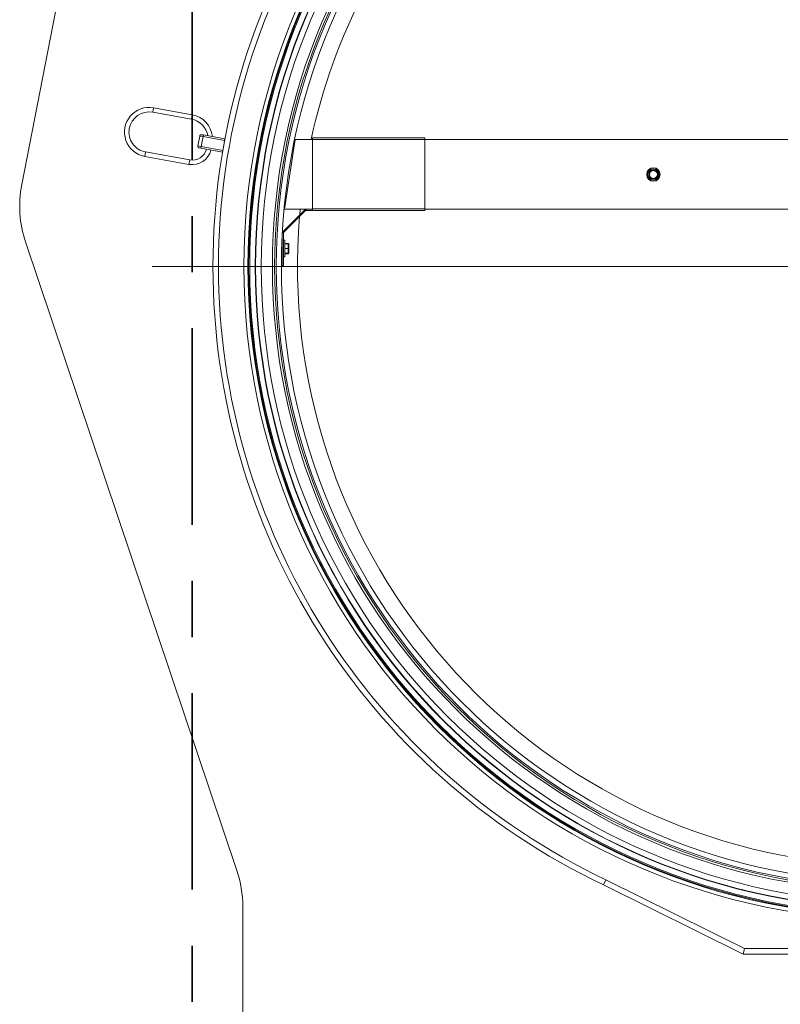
# Model space of a CAD drawing. Header units: metres. Extents: x 1333.9 to 1416.6, y -82.7 to -2.5.
# Tile 48 of 160: x 1361.2 to 1362.5, y -12.4 to -10.7. Entities that reach past the tile are written whole.
import ezdxf

# ---------------------------------------------------------------- set-up
doc = ezdxf.new("R2010")
doc.units = ezdxf.units.M
doc.linetypes.add('AUSGEZOGEN', pattern=[0])
doc.linetypes.add('STRICHPUNKT2_S5', pattern=[0.49999999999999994, 0.35, -0.05, 0.05, -0.05])
for name, color, linetype, lineweight in [('XR$3$Achsen', 4, 'AUSGEZOGEN', 13), ('XR$5$AM_0', 7, 'AUSGEZOGEN', 50), ('XR$5$MARKETING_DRW', 7, 'AUSGEZOGEN', 13), ('XR$5$ZR_Heizung', 1, 'AUSGEZOGEN', 13), ('XR$5$ZR_Sanitär', 1, 'AUSGEZOGEN', 13)]:
    doc.layers.add(name, color=color, linetype=linetype, lineweight=lineweight)

# ---------------------------------------------------------------- blocks, each defined once
blk = doc.blocks.new('A$C43b69e9d')
at = {"layer": 'XR$5$AM_0', "lineweight": 18, "transparency": 33554687}
for p, q in [((-0.0003532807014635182, 0.02805382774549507), (-0.000712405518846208, 0.02605381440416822)), ((-0.0005124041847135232, 0.02601790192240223), (-0.0001532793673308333, 0.02801791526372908)), ((-0.0001532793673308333, 0.02801791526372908), (-0.0003532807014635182, 0.02805382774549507)), ((0.00164673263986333, 0.02769470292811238), (0.001332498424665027, 0.02594469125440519)), ((0.001532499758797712, 0.0259087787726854), (0.001846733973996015, 0.02765879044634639)), ((0.00164673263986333, 0.02769470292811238), (0.001846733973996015, 0.02765879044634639)), ((-0.0005124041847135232, 0.02601790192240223), (-0.000712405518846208, 0.02605381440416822)), ((0.001332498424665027, 0.02594469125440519), (0.001532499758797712, 0.0259087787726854)), ((-0.0001592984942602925, 0.02453515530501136), (1.577485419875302e-05, 0.0255101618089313)), ((9.077535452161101e-05, 0.0254966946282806), (-8.429799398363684e-05, 0.02452168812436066)), ((1.577485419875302e-05, 0.0255101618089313), (2.924203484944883e-05, 0.02558516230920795)), ((9.077535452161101e-05, 0.0254966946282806), (1.577485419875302e-05, 0.0255101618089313)), ((0.0001177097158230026, 0.02564669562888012), (9.077535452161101e-05, 0.0254966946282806)), ((0.0005407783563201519, 0.02541589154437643), (9.077535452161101e-05, 0.0254966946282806)), ((0.0001177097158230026, 0.02564669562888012), (0.0005677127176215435, 0.02556589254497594)), ((0.0003657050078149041, 0.02444088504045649), (0.0005407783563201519, 0.02541589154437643)), ((0.0006157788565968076, 0.02540242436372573), (0.0004407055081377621, 0.02442741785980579)), ((0.0005407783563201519, 0.02541589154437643), (0.0005677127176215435, 0.02556589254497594)), ((0.0006157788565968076, 0.02540242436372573), (0.0005407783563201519, 0.02541589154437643)), ((0.0006292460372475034, 0.02547742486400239), (0.0006157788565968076, 0.02540242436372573)), ((-0.0001592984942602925, 0.02453515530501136), (-0.0001595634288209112, 0.02453367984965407)), ((-8.429799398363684e-05, 0.02452168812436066), (-0.0001592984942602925, 0.02453515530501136)), ((-8.429799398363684e-05, 0.02452168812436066), (0.0001407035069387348, 0.02448128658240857)), ((0.0001407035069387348, 0.02448128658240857), (0.0003657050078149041, 0.02444088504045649)), ((0.0004407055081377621, 0.02442741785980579), (0.0003657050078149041, 0.02444088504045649)), ((0.0004404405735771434, 0.02442594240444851), (0.0004407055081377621, 0.02442741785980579)), ((-0.004701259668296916, 0.02186306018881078), (-0.004701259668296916, 0.02186301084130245)), ((-0.004650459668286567, 0.02186185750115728), (-0.004650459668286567, 0.02182896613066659)), ((-0.004396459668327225, 0.02182896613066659), (-0.004396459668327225, 0.02185445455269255)), ((-0.005285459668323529, 0.02182896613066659), (-0.003818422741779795, 0.02182896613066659)), ((-0.005285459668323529, 0.02182896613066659), (-0.005285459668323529, 0.02177816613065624)), ((-0.005285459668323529, 0.02177816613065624), (-0.003818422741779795, 0.02177816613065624)), ((-0.004904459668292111, 0.02177816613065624), (-0.004904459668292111, 0.02171466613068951)), ((-0.004904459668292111, 0.02171466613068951), (-0.00414245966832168, 0.02171466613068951)), ((-0.004756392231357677, 0.02171466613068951), (-0.004756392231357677, 0.02156226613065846)), ((-0.004756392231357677, 0.02156226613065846), (-0.004739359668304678, 0.02156226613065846)), ((-0.004739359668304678, 0.02171466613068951), (-0.004739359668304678, 0.02156226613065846)), ((-0.004739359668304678, 0.02156226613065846), (-0.004523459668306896, 0.02156226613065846)), ((-0.004713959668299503, 0.02153686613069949), (-0.004728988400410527, 0.02153686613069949)), ((-0.004523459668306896, 0.02153686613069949), (-0.004713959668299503, 0.02153686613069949)), ((-0.004523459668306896, 0.02171466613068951), (-0.004523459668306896, 0.02156226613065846)), ((-0.004523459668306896, 0.02156226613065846), (-0.004307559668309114, 0.02156226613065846)), ((-0.004523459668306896, 0.02156226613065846), (-0.004523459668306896, 0.02153686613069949)), ((-0.004332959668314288, 0.02153686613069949), (-0.004523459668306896, 0.02153686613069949)), ((-0.004317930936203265, 0.02153686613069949), (-0.004332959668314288, 0.02153686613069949)), ((-0.004307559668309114, 0.02171466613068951), (-0.004307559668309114, 0.02156226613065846)), ((-0.004307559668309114, 0.02156226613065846), (-0.004290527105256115, 0.02156226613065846)), ((-0.004290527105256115, 0.02171466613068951), (-0.004290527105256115, 0.02156226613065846)), ((-0.00414245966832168, 0.02171466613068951), (-0.00414245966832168, 0.02177816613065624)), ((-0.003818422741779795, 0.02177816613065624), (-0.003818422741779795, 0.02182896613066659)), ((-0.003800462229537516, 0.02177072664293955), (-0.003764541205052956, 0.02180664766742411)), ((-0.003800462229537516, 0.02177072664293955), (-0.002803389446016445, 0.02077365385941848)), ((-0.003764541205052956, 0.02180664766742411), (-0.002767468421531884, 0.02080957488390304)), ((-0.002745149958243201, 0.02173383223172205), (-0.002745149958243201, 0.02172602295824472)), ((0.0004044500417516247, 0.0212496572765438), (-0.002745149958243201, 0.02173383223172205)), ((-0.002745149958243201, 0.02172602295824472), (-0.002745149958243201, 0.02045705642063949)), ((-0.002745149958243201, 0.02101417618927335), (-0.002994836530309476, 0.02103694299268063)), ((0.0003536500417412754, 0.02125746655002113), (0.0004044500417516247, 0.02125746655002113)), ((0.0004044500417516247, 0.0212496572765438), (0.0004044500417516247, 0.02125746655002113)), ((0.0004044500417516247, 0.02045705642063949), (0.0004044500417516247, 0.0212496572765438)), ((-0.002803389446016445, 0.02077365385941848), (-0.002767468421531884, 0.02080957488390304)), ((-0.00279594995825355, 0.0207556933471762), (-0.002745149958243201, 0.0207556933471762)), ((-0.00279594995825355, 0.0207556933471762), (-0.00279594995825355, 0.02045705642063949)), ((-0.00279594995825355, 0.01537705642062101), (-0.00279594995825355, 0.02045705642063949)), ((-0.002719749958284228, 0.02045705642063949), (-0.00279594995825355, 0.02045705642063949)), ((-0.002719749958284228, 0.02045705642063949), (-0.002719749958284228, 0.01537705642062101)), ((-0.002719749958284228, 0.02045705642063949), (0.0004044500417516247, 0.02045705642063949)), ((0.0004044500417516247, 0.01537705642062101), (0.0004044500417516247, 0.02045705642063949)), ((0.0004806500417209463, 0.02045705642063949), (0.0004044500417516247, 0.02045705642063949)), ((0.0004806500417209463, 0.02045705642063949), (0.0004806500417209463, 0.01537705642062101)), ((-0.00279594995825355, 0.01537705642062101), (-0.002719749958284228, 0.01537705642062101)), ((-0.002745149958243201, 0.01537705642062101), (-0.002745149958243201, -0.02741489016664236)), ((-0.002719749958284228, 0.01537705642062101), (0.0004044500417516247, 0.01537705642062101)), ((0.0004044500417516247, -0.02741489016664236), (0.0004044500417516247, 0.01537705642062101)), ((0.0004044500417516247, 0.01537705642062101), (0.0004806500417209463, 0.01537705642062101)), ((-0.03645094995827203, 0.0009660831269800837), (-0.03332006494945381, 0.007290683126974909)), ((-0.03309154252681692, 0.007179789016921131), (-0.03619694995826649, 0.0009066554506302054)), ((-0.03309154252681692, 0.007179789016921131), (-0.03332006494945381, 0.007290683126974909)), ((-0.03619694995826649, 0.0009066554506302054), (-0.03645094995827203, 0.0009660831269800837)), ((-0.03645094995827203, -0.01300391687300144), (-0.03645094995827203, 0.0009660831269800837)), ((-0.03619694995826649, 0.0009066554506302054), (-0.03619694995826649, -0.01294448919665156))]:
    blk.add_line(p, q, dxfattribs=at)
for centre, radius in [((-0.005335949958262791, -0.006018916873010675), 0.02958770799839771), ((-0.005335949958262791, -0.006018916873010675), 0.02940662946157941), ((-0.005335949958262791, -0.006018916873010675), 0.02937110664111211), ((-0.005335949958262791, -0.006018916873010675), 0.02932471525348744), ((-0.005335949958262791, -0.006018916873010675), 0.02907133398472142), ((-0.005335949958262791, -0.006018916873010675), 0.02905588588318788), ((-0.005335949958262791, -0.006018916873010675), 0.0288018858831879), ((-0.005335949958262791, -0.006018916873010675), 0.0282938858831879), ((-0.005335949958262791, -0.006018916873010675), 0.028194), ((-0.005335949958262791, -0.006018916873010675), 0.02812215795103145), ((-0.005335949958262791, -0.006018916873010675), 0.02788920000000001), ((-0.001170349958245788, 0.005030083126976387), 0.0003047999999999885), ((-0.001170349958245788, 0.005030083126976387), 0.0002616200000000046), ((-0.001170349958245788, 0.005030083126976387), 0.0002108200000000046), ((-0.001170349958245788, 0.005030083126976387), 0.0001993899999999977), ((-0.001170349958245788, 0.005030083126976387), 0.0001879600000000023), ((-0.001170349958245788, 0.005030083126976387), 0.0001778)]:
    blk.add_circle(centre, radius, dxfattribs=at)
for centre, radius, start, end in [((0.0007467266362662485, 0.02785630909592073), 0.001117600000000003, 349.8203798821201, 169.8203798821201), ((0.0007467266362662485, 0.02785630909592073), 0.0009143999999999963, 79.82037988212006, 169.82037988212), ((0.0007467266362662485, 0.02785630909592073), 0.0009144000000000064, 349.8203798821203, 79.8203798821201), ((0.0001376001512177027, 0.02590118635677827), 0.0008636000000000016, 169.8203798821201, 256.4480932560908), ((0.0001376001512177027, 0.02590118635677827), 0.0006604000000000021, 169.82037988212, 255.4086541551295), ((0.0004324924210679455, 0.02610629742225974), 0.001117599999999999, 275.6470000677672, 349.82037988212), ((0.0004324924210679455, 0.02610629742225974), 0.0009144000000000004, 279.2916005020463, 349.82037988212), ((0.0001042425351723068, 0.02557169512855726), 7.620000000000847e-05, 79.82037988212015, 169.8203798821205), ((0.0005542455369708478, 0.02549089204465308), 7.620000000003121e-05, 349.8203798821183, 79.82037988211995), ((-0.005335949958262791, -0.006018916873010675), 0.030988, 25.43635311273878, 154.5636468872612), ((-0.005335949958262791, -0.006018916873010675), 0.030734, 25.43263934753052, 154.5673606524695), ((-0.004713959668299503, 0.02156226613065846), 2.539999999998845e-05, 180, 270), ((-0.004332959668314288, 0.02156226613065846), 2.54e-05, 270, 0), ((-0.003818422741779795, 0.02175276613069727), 2.539999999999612e-05, 45, 90), ((-0.003818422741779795, 0.02175276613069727), 7.619999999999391e-05, 45.00000000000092, 83.744597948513), ((-0.005335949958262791, -0.006018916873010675), 0.02715695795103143, 85.22084149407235, 174.6332611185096), ((-0.002821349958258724, 0.0207556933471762), 2.539999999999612e-05, 0, 44.9999999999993), ((-0.002821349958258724, 0.0207556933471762), 7.620000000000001e-05, 0, 45.00000000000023), ((-0.005335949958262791, -0.006018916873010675), 0.02715695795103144, 47.68249084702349, 77.79684552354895)]:
    blk.add_arc(centre, radius, start, end, dxfattribs=at)
for centre, start_param, end_param in [((-0.004728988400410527, 0.02156226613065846), 3.141592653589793, 4.712388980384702), ((-0.004317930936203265, 0.02156226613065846), 4.71238898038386, 6.283185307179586)]:
    blk.add_ellipse(centre, major_axis=(2.74038309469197e-05, 0), ratio=0.9268777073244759, start_param=start_param, end_param=end_param, dxfattribs=at)
at = {"layer": 'XR$5$MARKETING_DRW', "color": 4, "transparency": 33554687}
blk.add_line((-0.005335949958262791, -0.005805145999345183), (-0.005335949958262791, 0.02771828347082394), dxfattribs=at)
blk = doc.blocks.new('COMPLEXOBJECT_13')
at = {"layer": 'XR$5$ZR_Heizung', "color": 7, "lineweight": 18, "transparency": 33554687}
for p, q in [((1361.41707148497, -9.741653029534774), (1361.176591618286, -10.96914344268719)), ((1361.183299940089, -11.07136614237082), (1361.56002577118, -12.19118610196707)), ((1361.570465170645, -12.25495740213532), (1361.570465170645, -13.4954817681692))]:
    blk.add_line(p, q, dxfattribs=at)
for centre, radius, start, end in [((1361.372860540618, -11.00759484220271), 0.2000000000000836, 168.9154706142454, 198.5937849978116), ((1361.370465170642, -12.25495740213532), 0.2000000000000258, 0, 18.5937849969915)]:
    blk.add_arc(centre, radius, start, end, dxfattribs=at)

msp = doc.modelspace()

# ---------------------------------------------------------------- linework, layer by layer
at = {"layer": 'XR$3$Achsen', "color": 35, "linetype": 'STRICHPUNKT2_S5', "lineweight": 35, "transparency": 33554687}
msp.add_line((1361.480147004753, -4.075205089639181), (1361.480147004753, -14.91824644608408), dxfattribs=at)

# ---------------------------------------------------------------- block references
at = {"layer": 'XR$5$ZR_Heizung', "color": 7, "lineweight": 18, "transparency": 33554687}
msp.add_blockref('COMPLEXOBJECT_13', (0, 0), dxfattribs=at)
at = {"layer": 'XR$5$ZR_Sanitär', "color": 7, "linetype": 'AUSGEZOGEN', "lineweight": 13, "transparency": 33554687, "xscale": 39.37007874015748, "yscale": 39.37007874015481, "rotation": 90}
msp.add_blockref('A$C43b69e9d', (1362.50031572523, -10.9050159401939), dxfattribs=at)

doc.saveas('drawing.dxf')
